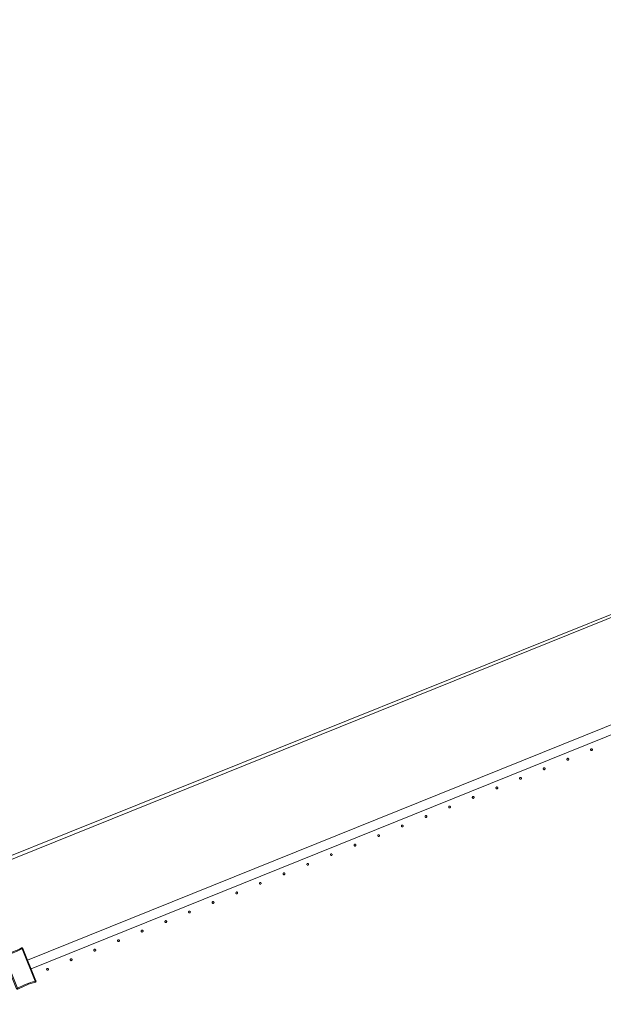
# Model space of a CAD drawing. Header units: millimetres. Extents: x -2624 to 101766, y -16 to 109490.
# Tile 105 of 151: x 63332 to 64591, y 88578 to 90702. Entities that reach past the tile are written whole.
import ezdxf

# ---------------------------------------------------------------- set-up
doc = ezdxf.new("R2010")
doc.units = ezdxf.units.MM
doc.header["$MEASUREMENT"] = 0
doc.layers.add('L1', color=7, linetype='Continuous')
doc.layers.add('VRD _ Clôture.VRD', color=7, linetype='Continuous')

# ---------------------------------------------------------------- blocks, each defined once
blk = doc.blocks.new('Élément de coupe_166')
at = {"layer": 'L1', "color": 7, "linetype": 'Continuous', "lineweight": 15}
blk.add_line((48551.4, 82966.7), (67799.4, 90702.2), dxfattribs=at)
blk = doc.blocks.new('Élément de coupe_170')
at = {"layer": 'VRD _ Clôture.VRD', "color": 7, "linetype": 'Continuous', "lineweight": 15}
for p, q in [((63349.3, 88673.2), (65841.2, 89679.7)), ((63356.8, 88654.6), (65848.7, 89661.2))]:
    blk.add_line(p, q, dxfattribs=at)
blk = doc.blocks.new('Élément de coupe_843')
at = {"layer": 'VRD _ Clôture.VRD', "color": 7, "linetype": 'Continuous', "lineweight": 15}
for p, q in [((63327, 88695.4), (63331.6, 88697.6)), ((63332.5, 88695.9), (63327.9, 88693.7)), ((63331.6, 88697.6), (63336.2, 88699.9)), ((63337, 88698.2), (63332.5, 88695.9)), ((63336.5, 88700.1), (63336.2, 88699.9)), ((63336.4, 88699.4), (63336.2, 88699.8)), ((63336.7, 88698.8), (63336.4, 88699.4)), ((63336.5, 88700.1), (63337, 88700.2)), ((63337, 88698.2), (63336.7, 88698.8)), ((63337, 88700.2), (63337.4, 88700.2)), ((63337.2, 88698.1), (63337.9, 88698.4)), ((63365.4, 88628.2), (63337.2, 88698.1)), ((63337.8, 88700.1), (63337.4, 88700.2)), ((63337.8, 88700.1), (63338.2, 88699.9)), ((63337.9, 88698.4), (63338.4, 88698.7)), ((63338.2, 88699.9), (63338.5, 88699.6)), ((63338.4, 88698.7), (63338.8, 88698.9)), ((63338.5, 88699.6), (63338.7, 88699.3)), ((63338.9, 88698.9), (63338.7, 88699.3)), ((63367.2, 88628.9), (63338.9, 88698.9)), ((63297.1, 88683.3), (63297.3, 88683.7)), ((63297.1, 88682.9), (63297.1, 88683.3)), ((63297.1, 88682.5), (63297.1, 88682.9)), ((63297.2, 88682.1), (63297.1, 88682.5)), ((63297.2, 88682.1), (63325.5, 88612)), ((63297.3, 88683.7), (63297.5, 88684)), ((63297.8, 88682.3), (63297.4, 88682.1)), ((63297.5, 88684), (63297.8, 88684.3)), ((63297.8, 88684.3), (63298.1, 88684.6)), ((63298.4, 88682.5), (63297.8, 88682.3)), ((63298.1, 88684.6), (63298.5, 88684.7)), ((63299.1, 88682.7), (63298.4, 88682.5)), ((63303.4, 88686.2), (63298.5, 88684.7)), ((63298.7, 88684.2), (63298.6, 88684.6)), ((63298.9, 88683.6), (63298.7, 88684.2)), ((63299.2, 88682.9), (63298.9, 88683.6)), ((63299.1, 88682.7), (63327.3, 88612.8)), ((63299.2, 88682.9), (63304, 88684.4)), ((63303.4, 88686.2), (63308.2, 88687.8)), ((63308.8, 88686), (63304, 88684.4)), ((63308.2, 88687.8), (63313, 88689.5)), ((63313.7, 88687.7), (63308.8, 88686)), ((63313, 88689.5), (63317.7, 88691.4)), ((63318.4, 88689.6), (63313.7, 88687.7)), ((63317.7, 88691.4), (63322.4, 88693.3)), ((63323.2, 88691.6), (63318.4, 88689.6)), ((63322.4, 88693.3), (63327, 88695.4)), ((63327.9, 88693.7), (63323.2, 88691.6)), ((63325.7, 88611.7), (63325.5, 88612)), ((63326, 88612.3), (63325.6, 88612.1)), ((63325.7, 88611.7), (63326, 88611.3)), ((63326.6, 88612.5), (63326, 88612.3)), ((63326, 88611.3), (63326.3, 88611.1)), ((63326.3, 88611.1), (63326.7, 88610.9)), ((63327.3, 88612.8), (63326.6, 88612.5)), ((63327.1, 88610.8), (63326.7, 88610.9)), ((63327.1, 88610.8), (63327.5, 88610.8)), ((63327.5, 88612.8), (63332, 88615.1)), ((63327.5, 88612.8), (63327.8, 88612.1)), ((63327.5, 88610.8), (63327.9, 88610.8)), ((63327.8, 88612.1), (63328.1, 88611.5)), ((63327.9, 88610.8), (63328.3, 88611)), ((63328.1, 88611.5), (63328.2, 88611.1)), ((63328.3, 88611), (63332.8, 88613.3)), ((63332, 88615.1), (63336.6, 88617.3)), ((63332.8, 88613.3), (63337.4, 88615.5)), ((63336.6, 88617.3), (63341.3, 88619.4)), ((63337.4, 88615.5), (63342, 88617.6)), ((63341.3, 88619.4), (63346, 88621.4)), ((63342, 88617.6), (63346.7, 88619.6)), ((63346, 88621.4), (63350.8, 88623.2)), ((63346.7, 88619.6), (63351.5, 88621.4)), ((63350.8, 88623.2), (63355.6, 88625)), ((63356.3, 88623.1), (63351.5, 88621.4)), ((63355.6, 88625), (63360.5, 88626.6)), ((63356.3, 88623.1), (63361.1, 88624.7)), ((63365.3, 88628), (63360.5, 88626.6)), ((63361.1, 88624.7), (63365.9, 88626.2)), ((63365.3, 88628), (63365.5, 88627.3)), ((63365.4, 88628.2), (63366.1, 88628.5)), ((63365.5, 88627.3), (63365.7, 88626.7)), ((63365.7, 88626.7), (63365.9, 88626.3)), ((63365.9, 88626.2), (63366.3, 88626.4)), ((63366.1, 88628.5), (63366.7, 88628.7)), ((63366.3, 88626.4), (63366.7, 88626.6)), ((63366.7, 88628.7), (63367.1, 88628.8)), ((63366.7, 88626.6), (63367, 88626.9)), ((63367, 88626.9), (63367.2, 88627.3)), ((63367.4, 88628.5), (63367.2, 88628.9)), ((63367.2, 88627.3), (63367.3, 88627.6)), ((63367.3, 88627.6), (63367.4, 88628.1)), ((63367.4, 88628.1), (63367.4, 88628.5))]:
    blk.add_line(p, q, dxfattribs=at)
blk = doc.blocks.new('Élément de coupe_898')
at = {"layer": 'VRD _ Clôture.VRD', "color": 7, "linetype": 'Continuous', "lineweight": 15}
for p, q in [((63390.3, 88654.4), (63390.2, 88654.1)), ((63390.2, 88654.1), (63390.2, 88653.7)), ((63390.2, 88653.7), (63390.3, 88653.4)), ((63390.4, 88654.8), (63390.3, 88654.4)), ((63390.3, 88653.4), (63390.4, 88653.1)), ((63390.6, 88655), (63390.4, 88654.8)), ((63390.4, 88653.1), (63390.5, 88652.8)), ((63391.2, 88655.5), (63390.9, 88655.3)), ((63391.5, 88655.7), (63391.2, 88655.5)), ((63391.8, 88655.8), (63391.5, 88655.7)), ((63392.1, 88655.8), (63391.8, 88655.8)), ((63392.5, 88655.8), (63392.1, 88655.8)), ((63392.8, 88655.7), (63392.5, 88655.8)), ((63393.2, 88655.6), (63392.8, 88655.7)), ((63393.4, 88655.4), (63393.2, 88655.6)), ((63393.9, 88654.9), (63393.7, 88655.2)), ((63394.1, 88654.6), (63393.9, 88654.9)), ((63394, 88652.9), (63394.1, 88653.2)), ((63394.2, 88654.2), (63394.1, 88654.6)), ((63394.1, 88653.2), (63394.2, 88653.5)), ((63394.2, 88653.9), (63394.2, 88654.2)), ((63394.2, 88653.5), (63394.2, 88653.9)), ((63390.5, 88652.8), (63390.7, 88652.5)), ((63391, 88652.2), (63391.3, 88652.1)), ((63391.3, 88652.1), (63391.6, 88651.9)), ((63391.6, 88651.9), (63391.9, 88651.8)), ((63391.9, 88651.8), (63392.3, 88651.8)), ((63392.3, 88651.8), (63392.6, 88651.9)), ((63392.6, 88651.9), (63393, 88652)), ((63393, 88652), (63393.3, 88652.1)), ((63393.3, 88652.1), (63393.6, 88652.3)), ((63393.8, 88652.6), (63394, 88652.9))]:
    blk.add_line(p, q, dxfattribs=at)
blk = doc.blocks.new('Élément de coupe_899')
at = {"layer": 'VRD _ Clôture.VRD', "color": 7, "linetype": 'Continuous', "lineweight": 15}
for p, q in [((63441.3, 88675), (63441.2, 88674.7)), ((63441.2, 88674.7), (63441.2, 88674.3)), ((63441.2, 88674.3), (63441.3, 88674)), ((63441.4, 88675.4), (63441.3, 88675)), ((63441.6, 88675.6), (63441.4, 88675.4)), ((63442.2, 88676.1), (63441.9, 88675.9)), ((63442.5, 88676.3), (63442.2, 88676.1)), ((63442.8, 88676.4), (63442.5, 88676.3)), ((63443.1, 88676.4), (63442.8, 88676.4)), ((63443.5, 88676.4), (63443.1, 88676.4)), ((63443.8, 88676.3), (63443.5, 88676.4)), ((63444.1, 88676.2), (63443.8, 88676.3)), ((63444.4, 88676), (63444.1, 88676.2)), ((63444.9, 88675.5), (63444.7, 88675.8)), ((63445.1, 88675.2), (63444.9, 88675.5)), ((63445.2, 88674.8), (63445.1, 88675.2)), ((63445.2, 88674.5), (63445.2, 88674.8)), ((63445.2, 88674.1), (63445.2, 88674.5)), ((63441.3, 88674), (63441.4, 88673.7)), ((63441.4, 88673.7), (63441.5, 88673.4)), ((63441.5, 88673.4), (63441.7, 88673.1)), ((63442, 88672.8), (63442.3, 88672.6)), ((63442.3, 88672.6), (63442.6, 88672.5)), ((63442.6, 88672.5), (63442.9, 88672.4)), ((63442.9, 88672.4), (63443.3, 88672.4)), ((63443.3, 88672.4), (63443.6, 88672.5)), ((63443.6, 88672.5), (63444, 88672.6)), ((63444, 88672.6), (63444.3, 88672.7)), ((63444.3, 88672.7), (63444.5, 88672.9)), ((63444.8, 88673.2), (63445, 88673.5)), ((63445, 88673.5), (63445.1, 88673.8)), ((63445.1, 88673.8), (63445.2, 88674.1))]:
    blk.add_line(p, q, dxfattribs=at)
blk = doc.blocks.new('Élément de coupe_900')
at = {"layer": 'VRD _ Clôture.VRD', "color": 7, "linetype": 'Continuous', "lineweight": 15}
for p, q in [((63492.3, 88695.6), (63492.2, 88695.3)), ((63492.4, 88696), (63492.3, 88695.6)), ((63492.6, 88696.2), (63492.4, 88696)), ((63493.1, 88696.7), (63492.9, 88696.5)), ((63493.5, 88696.9), (63493.1, 88696.7)), ((63493.8, 88697), (63493.5, 88696.9)), ((63494.1, 88697), (63493.8, 88697)), ((63494.5, 88697), (63494.1, 88697)), ((63494.8, 88696.9), (63494.5, 88697)), ((63495.1, 88696.8), (63494.8, 88696.9)), ((63495.4, 88696.6), (63495.1, 88696.8)), ((63495.9, 88696.1), (63495.7, 88696.4)), ((63496.1, 88695.8), (63495.9, 88696.1)), ((63496.2, 88695.4), (63496.1, 88695.8)), ((63492.2, 88695.3), (63492.2, 88694.9)), ((63492.2, 88694.9), (63492.3, 88694.6)), ((63492.3, 88694.6), (63492.4, 88694.3)), ((63492.4, 88694.3), (63492.5, 88694)), ((63492.5, 88694), (63492.7, 88693.7)), ((63493, 88693.4), (63493.3, 88693.2)), ((63493.3, 88693.2), (63493.6, 88693.1)), ((63493.6, 88693.1), (63493.9, 88693)), ((63493.9, 88693), (63494.3, 88693)), ((63494.3, 88693), (63494.6, 88693.1)), ((63494.6, 88693.1), (63495, 88693.2)), ((63495, 88693.2), (63495.3, 88693.3)), ((63495.3, 88693.3), (63495.5, 88693.5)), ((63495.8, 88693.8), (63496, 88694.1)), ((63496, 88694.1), (63496.1, 88694.4)), ((63496.1, 88694.4), (63496.2, 88694.7)), ((63496.2, 88695.1), (63496.2, 88695.4)), ((63496.2, 88694.7), (63496.2, 88695.1))]:
    blk.add_line(p, q, dxfattribs=at)
blk = doc.blocks.new('Élément de coupe_901')
at = {"layer": 'VRD _ Clôture.VRD', "color": 7, "linetype": 'Continuous', "lineweight": 15}
for p, q in [((63543.6, 88716.8), (63543.4, 88716.6)), ((63544.1, 88717.3), (63543.9, 88717.1)), ((63544.5, 88717.5), (63544.1, 88717.3)), ((63544.8, 88717.6), (63544.5, 88717.5)), ((63545.1, 88717.6), (63544.8, 88717.6)), ((63545.5, 88717.6), (63545.1, 88717.6)), ((63545.8, 88717.5), (63545.5, 88717.6)), ((63546.1, 88717.4), (63545.8, 88717.5)), ((63546.4, 88717.2), (63546.1, 88717.4)), ((63546.9, 88716.7), (63546.7, 88717)), ((63543.3, 88716.2), (63543.2, 88715.9)), ((63543.2, 88715.9), (63543.2, 88715.5)), ((63543.2, 88715.5), (63543.2, 88715.2)), ((63543.2, 88715.2), (63543.3, 88714.9)), ((63543.4, 88716.6), (63543.3, 88716.2)), ((63543.3, 88714.9), (63543.5, 88714.6)), ((63543.5, 88714.6), (63543.7, 88714.3)), ((63544, 88714), (63544.3, 88713.8)), ((63544.3, 88713.8), (63544.6, 88713.7)), ((63544.6, 88713.7), (63544.9, 88713.6)), ((63544.9, 88713.6), (63545.3, 88713.6)), ((63545.3, 88713.6), (63545.6, 88713.7)), ((63545.6, 88713.7), (63546, 88713.8)), ((63546, 88713.8), (63546.3, 88713.9)), ((63546.3, 88713.9), (63546.5, 88714.1)), ((63546.8, 88714.4), (63547, 88714.7)), ((63547.1, 88716.4), (63546.9, 88716.7)), ((63547, 88714.7), (63547.1, 88715)), ((63547.2, 88716), (63547.1, 88716.4)), ((63547.1, 88715), (63547.2, 88715.3)), ((63547.2, 88715.7), (63547.2, 88716)), ((63547.2, 88715.3), (63547.2, 88715.7))]:
    blk.add_line(p, q, dxfattribs=at)
blk = doc.blocks.new('Élément de coupe_902')
at = {"layer": 'VRD _ Clôture.VRD', "color": 7, "linetype": 'Continuous', "lineweight": 15}
for p, q in [((63595.5, 88738.1), (63595.1, 88737.9)), ((63595.8, 88738.2), (63595.5, 88738.1)), ((63596.1, 88738.2), (63595.8, 88738.2)), ((63596.5, 88738.2), (63596.1, 88738.2)), ((63596.8, 88738.1), (63596.5, 88738.2)), ((63597.1, 88738), (63596.8, 88738.1)), ((63594.3, 88736.8), (63594.2, 88736.5)), ((63594.2, 88736.5), (63594.2, 88736.1)), ((63594.2, 88736.1), (63594.2, 88735.8)), ((63594.2, 88735.8), (63594.3, 88735.5)), ((63594.4, 88737.2), (63594.3, 88736.8)), ((63594.3, 88735.5), (63594.5, 88735.2)), ((63594.6, 88737.4), (63594.4, 88737.2)), ((63594.5, 88735.2), (63594.7, 88734.9)), ((63595.1, 88737.9), (63594.9, 88737.7)), ((63595, 88734.6), (63595.3, 88734.4)), ((63595.3, 88734.4), (63595.6, 88734.3)), ((63595.6, 88734.3), (63595.9, 88734.2)), ((63595.9, 88734.2), (63596.3, 88734.2)), ((63596.3, 88734.2), (63596.6, 88734.3)), ((63596.6, 88734.3), (63596.9, 88734.4)), ((63596.9, 88734.4), (63597.3, 88734.5)), ((63597.4, 88737.8), (63597.1, 88738)), ((63597.3, 88734.5), (63597.5, 88734.7)), ((63597.9, 88737.3), (63597.7, 88737.6)), ((63597.8, 88735), (63598, 88735.3)), ((63598.1, 88737), (63597.9, 88737.3)), ((63598, 88735.3), (63598.1, 88735.6)), ((63598.2, 88736.6), (63598.1, 88737)), ((63598.1, 88735.6), (63598.2, 88735.9)), ((63598.2, 88736.3), (63598.2, 88736.6)), ((63598.2, 88735.9), (63598.2, 88736.3))]:
    blk.add_line(p, q, dxfattribs=at)
blk = doc.blocks.new('Élément de coupe_903')
at = {"layer": 'VRD _ Clôture.VRD', "color": 7, "linetype": 'Continuous', "lineweight": 15}
for p, q in [((63645.3, 88757.4), (63645.2, 88757.1)), ((63645.2, 88757.1), (63645.2, 88756.7)), ((63645.2, 88756.7), (63645.2, 88756.4)), ((63645.2, 88756.4), (63645.3, 88756.1)), ((63645.4, 88757.8), (63645.3, 88757.4)), ((63645.3, 88756.1), (63645.5, 88755.8)), ((63645.6, 88758), (63645.4, 88757.8)), ((63645.5, 88755.8), (63645.7, 88755.5)), ((63646.1, 88758.5), (63645.9, 88758.3)), ((63646, 88755.2), (63646.3, 88755)), ((63646.4, 88758.7), (63646.1, 88758.5)), ((63646.3, 88755), (63646.6, 88754.9)), ((63646.8, 88758.8), (63646.4, 88758.7)), ((63646.6, 88754.9), (63646.9, 88754.8)), ((63647.1, 88758.8), (63646.8, 88758.8)), ((63646.9, 88754.8), (63647.3, 88754.8)), ((63647.5, 88758.8), (63647.1, 88758.8)), ((63647.3, 88754.8), (63647.6, 88754.9)), ((63647.8, 88758.7), (63647.5, 88758.8)), ((63647.6, 88754.9), (63647.9, 88755)), ((63648.1, 88758.6), (63647.8, 88758.7)), ((63647.9, 88755), (63648.3, 88755.1)), ((63648.4, 88758.4), (63648.1, 88758.6)), ((63648.3, 88755.1), (63648.5, 88755.3)), ((63648.9, 88757.9), (63648.7, 88758.1)), ((63648.8, 88755.6), (63649, 88755.9)), ((63649.1, 88757.6), (63648.9, 88757.9)), ((63649, 88755.9), (63649.1, 88756.2)), ((63649.2, 88757.2), (63649.1, 88757.6)), ((63649.1, 88756.2), (63649.2, 88756.5)), ((63649.2, 88756.9), (63649.2, 88757.2)), ((63649.2, 88756.5), (63649.2, 88756.9))]:
    blk.add_line(p, q, dxfattribs=at)
blk = doc.blocks.new('Élément de coupe_904')
at = {"layer": 'VRD _ Clôture.VRD', "color": 7, "linetype": 'Continuous', "lineweight": 15}
for p, q in [((63696.3, 88778), (63696.2, 88777.7)), ((63696.2, 88777.7), (63696.2, 88777.3)), ((63696.2, 88777.3), (63696.2, 88777)), ((63696.2, 88777), (63696.3, 88776.7)), ((63696.4, 88778.3), (63696.3, 88778)), ((63696.3, 88776.7), (63696.5, 88776.4)), ((63696.6, 88778.6), (63696.4, 88778.3)), ((63696.5, 88776.4), (63696.7, 88776.1)), ((63697.1, 88779.1), (63696.9, 88778.9)), ((63697, 88775.8), (63697.3, 88775.6)), ((63697.4, 88779.3), (63697.1, 88779.1)), ((63697.3, 88775.6), (63697.6, 88775.5)), ((63697.8, 88779.4), (63697.4, 88779.3)), ((63697.6, 88775.5), (63697.9, 88775.4)), ((63698.1, 88779.4), (63697.8, 88779.4)), ((63697.9, 88775.4), (63698.3, 88775.4)), ((63698.5, 88779.4), (63698.1, 88779.4)), ((63698.3, 88775.4), (63698.6, 88775.5)), ((63698.8, 88779.3), (63698.5, 88779.4)), ((63698.6, 88775.5), (63698.9, 88775.6)), ((63699.1, 88779.2), (63698.8, 88779.3)), ((63698.9, 88775.6), (63699.3, 88775.7)), ((63699.4, 88779), (63699.1, 88779.2)), ((63699.3, 88775.7), (63699.5, 88775.9)), ((63699.9, 88778.5), (63699.7, 88778.7)), ((63699.8, 88776.2), (63700, 88776.5)), ((63700, 88778.2), (63699.9, 88778.5)), ((63700.2, 88777.8), (63700, 88778.2)), ((63700, 88776.5), (63700.1, 88776.8)), ((63700.1, 88776.8), (63700.2, 88777.1)), ((63700.2, 88777.5), (63700.2, 88777.8)), ((63700.2, 88777.1), (63700.2, 88777.5))]:
    blk.add_line(p, q, dxfattribs=at)
blk = doc.blocks.new('Élément de coupe_905')
at = {"layer": 'VRD _ Clôture.VRD', "color": 7, "linetype": 'Continuous', "lineweight": 15}
for p, q in [((63747.3, 88798.6), (63747.2, 88798.3)), ((63747.2, 88798.3), (63747.2, 88797.9)), ((63747.2, 88797.9), (63747.2, 88797.6)), ((63747.2, 88797.6), (63747.3, 88797.3)), ((63747.4, 88798.9), (63747.3, 88798.6)), ((63747.3, 88797.3), (63747.5, 88796.9)), ((63747.6, 88799.2), (63747.4, 88798.9)), ((63747.5, 88796.9), (63747.7, 88796.7)), ((63748.1, 88799.7), (63747.9, 88799.5)), ((63748, 88796.4), (63748.3, 88796.2)), ((63748.4, 88799.9), (63748.1, 88799.7)), ((63748.3, 88796.2), (63748.6, 88796.1)), ((63748.8, 88800), (63748.4, 88799.9)), ((63748.6, 88796.1), (63748.9, 88796)), ((63749.1, 88800), (63748.8, 88800)), ((63748.9, 88796), (63749.3, 88796)), ((63749.5, 88800), (63749.1, 88800)), ((63749.3, 88796), (63749.6, 88796.1)), ((63749.8, 88799.9), (63749.5, 88800)), ((63749.6, 88796.1), (63749.9, 88796.2)), ((63750.1, 88799.8), (63749.8, 88799.9)), ((63749.9, 88796.2), (63750.3, 88796.3)), ((63750.4, 88799.6), (63750.1, 88799.8)), ((63750.3, 88796.3), (63750.5, 88796.5)), ((63750.9, 88799.1), (63750.7, 88799.3)), ((63750.8, 88796.8), (63751, 88797.1)), ((63751, 88798.8), (63750.9, 88799.1)), ((63751.1, 88798.4), (63751, 88798.8)), ((63751, 88797.1), (63751.1, 88797.4)), ((63751.2, 88798.1), (63751.1, 88798.4)), ((63751.1, 88797.4), (63751.2, 88797.7)), ((63751.2, 88797.7), (63751.2, 88798.1))]:
    blk.add_line(p, q, dxfattribs=at)
blk = doc.blocks.new('Élément de coupe_906')
at = {"layer": 'VRD _ Clôture.VRD', "color": 7, "linetype": 'Continuous', "lineweight": 15}
for p, q in [((63798.3, 88819.2), (63798.2, 88818.9)), ((63798.2, 88818.9), (63798.2, 88818.5)), ((63798.2, 88818.5), (63798.2, 88818.2)), ((63798.2, 88818.2), (63798.3, 88817.9)), ((63798.4, 88819.5), (63798.3, 88819.2)), ((63798.3, 88817.9), (63798.5, 88817.5)), ((63798.6, 88819.8), (63798.4, 88819.5)), ((63798.5, 88817.5), (63798.7, 88817.3)), ((63799.1, 88820.3), (63798.8, 88820.1)), ((63799, 88817), (63799.2, 88816.8)), ((63799.4, 88820.5), (63799.1, 88820.3)), ((63799.2, 88816.8), (63799.6, 88816.7)), ((63799.8, 88820.6), (63799.4, 88820.5)), ((63799.6, 88816.7), (63799.9, 88816.6)), ((63800.1, 88820.6), (63799.8, 88820.6)), ((63799.9, 88816.6), (63800.3, 88816.6)), ((63800.5, 88820.6), (63800.1, 88820.6)), ((63800.3, 88816.6), (63800.6, 88816.7)), ((63800.8, 88820.5), (63800.5, 88820.6)), ((63800.6, 88816.7), (63800.9, 88816.8)), ((63801.1, 88820.4), (63800.8, 88820.5)), ((63800.9, 88816.8), (63801.2, 88816.9)), ((63801.4, 88820.2), (63801.1, 88820.4)), ((63801.2, 88816.9), (63801.5, 88817.1)), ((63801.9, 88819.7), (63801.7, 88819.9)), ((63801.8, 88817.4), (63802, 88817.7)), ((63802, 88819.4), (63801.9, 88819.7)), ((63802.1, 88819), (63802, 88819.4)), ((63802, 88817.7), (63802.1, 88818)), ((63802.2, 88818.7), (63802.1, 88819)), ((63802.1, 88818), (63802.2, 88818.3)), ((63802.2, 88818.3), (63802.2, 88818.7))]:
    blk.add_line(p, q, dxfattribs=at)
blk = doc.blocks.new('Élément de coupe_907')
at = {"layer": 'VRD _ Clôture.VRD', "color": 7, "linetype": 'Continuous', "lineweight": 15}
for p, q in [((63849.3, 88839.8), (63849.2, 88839.5)), ((63849.2, 88839.5), (63849.2, 88839.1)), ((63849.2, 88839.1), (63849.2, 88838.8)), ((63849.2, 88838.8), (63849.3, 88838.5)), ((63849.4, 88840.1), (63849.3, 88839.8)), ((63849.3, 88838.5), (63849.5, 88838.1)), ((63849.6, 88840.4), (63849.4, 88840.1)), ((63849.5, 88838.1), (63849.7, 88837.9)), ((63850.1, 88840.9), (63849.8, 88840.7)), ((63850, 88837.6), (63850.2, 88837.4)), ((63850.4, 88841.1), (63850.1, 88840.9)), ((63850.2, 88837.4), (63850.6, 88837.3)), ((63850.8, 88841.2), (63850.4, 88841.1)), ((63850.6, 88837.3), (63850.9, 88837.2)), ((63851.1, 88841.2), (63850.8, 88841.2)), ((63850.9, 88837.2), (63851.3, 88837.2)), ((63851.5, 88841.2), (63851.1, 88841.2)), ((63851.3, 88837.2), (63851.6, 88837.3)), ((63851.8, 88841.1), (63851.5, 88841.2)), ((63851.6, 88837.3), (63851.9, 88837.4)), ((63852.1, 88841), (63851.8, 88841.1)), ((63851.9, 88837.4), (63852.2, 88837.5)), ((63852.4, 88840.8), (63852.1, 88841)), ((63852.2, 88837.5), (63852.5, 88837.7)), ((63852.9, 88840.3), (63852.7, 88840.5)), ((63852.8, 88838), (63853, 88838.3)), ((63853, 88840), (63852.9, 88840.3)), ((63853.1, 88839.6), (63853, 88840)), ((63853, 88838.3), (63853.1, 88838.6)), ((63853.2, 88839.3), (63853.1, 88839.6)), ((63853.1, 88838.6), (63853.2, 88838.9)), ((63853.2, 88838.9), (63853.2, 88839.3))]:
    blk.add_line(p, q, dxfattribs=at)
blk = doc.blocks.new('Élément de coupe_908')
at = {"layer": 'VRD _ Clôture.VRD', "color": 7, "linetype": 'Continuous', "lineweight": 15}
for p, q in [((63900.3, 88860.4), (63900.2, 88860.1)), ((63900.2, 88860.1), (63900.2, 88859.7)), ((63900.2, 88859.7), (63900.2, 88859.4)), ((63900.2, 88859.4), (63900.3, 88859.1)), ((63900.4, 88860.7), (63900.3, 88860.4)), ((63900.3, 88859.1), (63900.5, 88858.7)), ((63900.6, 88861), (63900.4, 88860.7)), ((63900.5, 88858.7), (63900.7, 88858.5)), ((63901.1, 88861.5), (63900.8, 88861.3)), ((63901, 88858.2), (63901.2, 88858)), ((63901.4, 88861.7), (63901.1, 88861.5)), ((63901.2, 88858), (63901.6, 88857.9)), ((63901.8, 88861.8), (63901.4, 88861.7)), ((63901.6, 88857.9), (63901.9, 88857.8)), ((63902.1, 88861.8), (63901.8, 88861.8)), ((63901.9, 88857.8), (63902.3, 88857.8)), ((63902.5, 88861.8), (63902.1, 88861.8)), ((63902.3, 88857.8), (63902.6, 88857.9)), ((63902.8, 88861.7), (63902.5, 88861.8)), ((63902.6, 88857.9), (63902.9, 88858)), ((63903.1, 88861.6), (63902.8, 88861.7)), ((63902.9, 88858), (63903.2, 88858.1)), ((63903.4, 88861.4), (63903.1, 88861.6)), ((63903.2, 88858.1), (63903.5, 88858.3)), ((63903.9, 88860.9), (63903.7, 88861.1)), ((63903.8, 88858.6), (63903.9, 88858.9)), ((63904, 88860.6), (63903.9, 88860.9)), ((63903.9, 88858.9), (63904.1, 88859.2)), ((63904.1, 88860.2), (63904, 88860.6)), ((63904.2, 88859.9), (63904.1, 88860.2)), ((63904.1, 88859.2), (63904.2, 88859.5)), ((63904.2, 88859.5), (63904.2, 88859.9))]:
    blk.add_line(p, q, dxfattribs=at)
blk = doc.blocks.new('Élément de coupe_909')
at = {"layer": 'VRD _ Clôture.VRD', "color": 7, "linetype": 'Continuous', "lineweight": 15}
for p, q in [((63951.3, 88881), (63951.2, 88880.7)), ((63951.2, 88880.7), (63951.2, 88880.3)), ((63951.2, 88880.3), (63951.2, 88880)), ((63951.2, 88880), (63951.3, 88879.7)), ((63951.4, 88881.3), (63951.3, 88881)), ((63951.3, 88879.7), (63951.5, 88879.3)), ((63951.6, 88881.6), (63951.4, 88881.3)), ((63951.5, 88879.3), (63951.7, 88879.1)), ((63952.1, 88882.1), (63951.8, 88881.9)), ((63951.9, 88878.8), (63952.2, 88878.6)), ((63952.4, 88882.3), (63952.1, 88882.1)), ((63952.2, 88878.6), (63952.6, 88878.5)), ((63952.8, 88882.4), (63952.4, 88882.3)), ((63952.6, 88878.5), (63952.9, 88878.4)), ((63953.1, 88882.4), (63952.8, 88882.4)), ((63952.9, 88878.4), (63953.2, 88878.4)), ((63953.5, 88882.4), (63953.1, 88882.4)), ((63953.2, 88878.4), (63953.6, 88878.4)), ((63953.8, 88882.3), (63953.5, 88882.4)), ((63953.6, 88878.4), (63953.9, 88878.6)), ((63954.1, 88882.2), (63953.8, 88882.3)), ((63953.9, 88878.6), (63954.2, 88878.7)), ((63954.4, 88882), (63954.1, 88882.2)), ((63954.2, 88878.7), (63954.5, 88878.9)), ((63954.9, 88881.5), (63954.7, 88881.7)), ((63954.8, 88879.2), (63954.9, 88879.5)), ((63955, 88881.2), (63954.9, 88881.5)), ((63954.9, 88879.5), (63955.1, 88879.8)), ((63955.1, 88880.8), (63955, 88881.2)), ((63955.2, 88880.5), (63955.1, 88880.8)), ((63955.1, 88879.8), (63955.2, 88880.1)), ((63955.2, 88880.1), (63955.2, 88880.5))]:
    blk.add_line(p, q, dxfattribs=at)
blk = doc.blocks.new('Élément de coupe_910')
at = {"layer": 'VRD _ Clôture.VRD', "color": 7, "linetype": 'Continuous', "lineweight": 15}
for p, q in [((64002.3, 88901.6), (64002.2, 88901.3)), ((64002.2, 88901.3), (64002.2, 88900.9)), ((64002.2, 88900.9), (64002.2, 88900.6)), ((64002.2, 88900.6), (64002.3, 88900.3)), ((64002.4, 88901.9), (64002.3, 88901.6)), ((64002.3, 88900.3), (64002.5, 88899.9)), ((64002.6, 88902.2), (64002.4, 88901.9)), ((64002.5, 88899.9), (64002.7, 88899.7)), ((64003.1, 88902.7), (64002.8, 88902.5)), ((64002.9, 88899.4), (64003.2, 88899.2)), ((64003.4, 88902.9), (64003.1, 88902.7)), ((64003.2, 88899.2), (64003.6, 88899.1)), ((64003.8, 88903), (64003.4, 88902.9)), ((64003.6, 88899.1), (64003.9, 88899)), ((64004.1, 88903), (64003.8, 88903)), ((64003.9, 88899), (64004.2, 88899)), ((64004.5, 88903), (64004.1, 88903)), ((64004.2, 88899), (64004.6, 88899)), ((64004.8, 88902.9), (64004.5, 88903)), ((64004.6, 88899), (64004.9, 88899.2)), ((64005.1, 88902.8), (64004.8, 88902.9)), ((64004.9, 88899.2), (64005.2, 88899.3)), ((64005.4, 88902.6), (64005.1, 88902.8)), ((64005.2, 88899.3), (64005.5, 88899.5)), ((64005.9, 88902.1), (64005.7, 88902.3)), ((64005.8, 88899.8), (64005.9, 88900.1)), ((64006, 88901.8), (64005.9, 88902.1)), ((64005.9, 88900.1), (64006.1, 88900.4)), ((64006.1, 88901.4), (64006, 88901.8)), ((64006.2, 88901.1), (64006.1, 88901.4)), ((64006.1, 88900.4), (64006.2, 88900.7)), ((64006.2, 88900.7), (64006.2, 88901.1))]:
    blk.add_line(p, q, dxfattribs=at)
blk = doc.blocks.new('Élément de coupe_911')
at = {"layer": 'VRD _ Clôture.VRD', "color": 7, "linetype": 'Continuous', "lineweight": 15}
for p, q in [((64053.3, 88922.2), (64053.2, 88921.9)), ((64053.2, 88921.9), (64053.2, 88921.5)), ((64053.2, 88921.5), (64053.2, 88921.2)), ((64053.2, 88921.2), (64053.3, 88920.9)), ((64053.4, 88922.5), (64053.3, 88922.2)), ((64053.3, 88920.9), (64053.5, 88920.5)), ((64053.6, 88922.8), (64053.4, 88922.5)), ((64053.5, 88920.5), (64053.7, 88920.3)), ((64054.1, 88923.3), (64053.8, 88923.1)), ((64053.9, 88920), (64054.2, 88919.8)), ((64054.4, 88923.5), (64054.1, 88923.3)), ((64054.2, 88919.8), (64054.6, 88919.7)), ((64054.8, 88923.6), (64054.4, 88923.5)), ((64054.6, 88919.7), (64054.9, 88919.6)), ((64055.1, 88923.6), (64054.8, 88923.6)), ((64054.9, 88919.6), (64055.2, 88919.6)), ((64055.5, 88923.6), (64055.1, 88923.6)), ((64055.2, 88919.6), (64055.6, 88919.6)), ((64055.8, 88923.5), (64055.5, 88923.6)), ((64055.6, 88919.6), (64055.9, 88919.7)), ((64056.1, 88923.4), (64055.8, 88923.5)), ((64055.9, 88919.7), (64056.2, 88919.9)), ((64056.4, 88923.2), (64056.1, 88923.4)), ((64056.2, 88919.9), (64056.5, 88920.1)), ((64056.9, 88922.7), (64056.7, 88922.9)), ((64056.7, 88920.4), (64056.9, 88920.7)), ((64057, 88922.4), (64056.9, 88922.7)), ((64056.9, 88920.7), (64057.1, 88921)), ((64057.1, 88922), (64057, 88922.4)), ((64057.2, 88921.7), (64057.1, 88922)), ((64057.1, 88921), (64057.2, 88921.3)), ((64057.2, 88921.3), (64057.2, 88921.7))]:
    blk.add_line(p, q, dxfattribs=at)
blk = doc.blocks.new('Élément de coupe_912')
at = {"layer": 'VRD _ Clôture.VRD', "color": 7, "linetype": 'Continuous', "lineweight": 15}
for p, q in [((64104.3, 88942.8), (64104.2, 88942.5)), ((64104.2, 88942.5), (64104.2, 88942.1)), ((64104.2, 88942.1), (64104.2, 88941.8)), ((64104.2, 88941.8), (64104.3, 88941.5)), ((64104.4, 88943.1), (64104.3, 88942.8)), ((64104.3, 88941.5), (64104.5, 88941.1)), ((64104.6, 88943.4), (64104.4, 88943.1)), ((64104.5, 88941.1), (64104.7, 88940.9)), ((64105.1, 88943.9), (64104.8, 88943.7)), ((64104.9, 88940.6), (64105.2, 88940.4)), ((64105.4, 88944.1), (64105.1, 88943.9)), ((64105.2, 88940.4), (64105.6, 88940.3)), ((64105.8, 88944.2), (64105.4, 88944.1)), ((64105.6, 88940.3), (64105.9, 88940.2)), ((64106.1, 88944.2), (64105.8, 88944.2)), ((64105.9, 88940.2), (64106.2, 88940.2)), ((64106.4, 88944.2), (64106.1, 88944.2)), ((64106.2, 88940.2), (64106.6, 88940.2)), ((64106.8, 88944.1), (64106.4, 88944.2)), ((64106.6, 88940.2), (64106.9, 88940.3)), ((64107.1, 88944), (64106.8, 88944.1)), ((64106.9, 88940.3), (64107.2, 88940.5)), ((64107.4, 88943.8), (64107.1, 88944)), ((64107.2, 88940.5), (64107.5, 88940.7)), ((64107.9, 88943.3), (64107.7, 88943.5)), ((64107.7, 88941), (64107.9, 88941.3)), ((64108, 88943), (64107.9, 88943.3)), ((64107.9, 88941.3), (64108.1, 88941.6)), ((64108.1, 88942.6), (64108, 88943)), ((64108.2, 88942.3), (64108.1, 88942.6)), ((64108.1, 88941.9), (64108.2, 88942.3)), ((64108.1, 88941.6), (64108.1, 88941.9))]:
    blk.add_line(p, q, dxfattribs=at)
blk = doc.blocks.new('Élément de coupe_913')
at = {"layer": 'VRD _ Clôture.VRD', "color": 7, "linetype": 'Continuous', "lineweight": 15}
for p, q in [((64155.3, 88963.4), (64155.2, 88963.1)), ((64155.2, 88963.1), (64155.2, 88962.7)), ((64155.2, 88962.7), (64155.2, 88962.4)), ((64155.2, 88962.4), (64155.3, 88962.1)), ((64155.4, 88963.7), (64155.3, 88963.4)), ((64155.3, 88962.1), (64155.5, 88961.7)), ((64155.6, 88964), (64155.4, 88963.7)), ((64155.5, 88961.7), (64155.7, 88961.5)), ((64156.1, 88964.5), (64155.8, 88964.3)), ((64155.9, 88961.2), (64156.2, 88961)), ((64156.4, 88964.7), (64156.1, 88964.5)), ((64156.2, 88961), (64156.5, 88960.9)), ((64156.8, 88964.8), (64156.4, 88964.7)), ((64156.5, 88960.9), (64156.9, 88960.8)), ((64157.1, 88964.8), (64156.8, 88964.8)), ((64156.9, 88960.8), (64157.2, 88960.8)), ((64157.4, 88964.8), (64157.1, 88964.8)), ((64157.2, 88960.8), (64157.6, 88960.8)), ((64157.8, 88964.7), (64157.4, 88964.8)), ((64157.6, 88960.8), (64157.9, 88960.9)), ((64158.1, 88964.6), (64157.8, 88964.7)), ((64157.9, 88960.9), (64158.2, 88961.1)), ((64158.4, 88964.4), (64158.1, 88964.6)), ((64158.2, 88961.1), (64158.5, 88961.3)), ((64158.9, 88963.9), (64158.7, 88964.1)), ((64158.7, 88961.6), (64158.9, 88961.9)), ((64159, 88963.6), (64158.9, 88963.9)), ((64158.9, 88961.9), (64159.1, 88962.2)), ((64159.1, 88963.2), (64159, 88963.6)), ((64159.2, 88962.9), (64159.1, 88963.2)), ((64159.1, 88962.5), (64159.2, 88962.9)), ((64159.1, 88962.2), (64159.1, 88962.5))]:
    blk.add_line(p, q, dxfattribs=at)
blk = doc.blocks.new('Élément de coupe_914')
at = {"layer": 'VRD _ Clôture.VRD', "color": 7, "linetype": 'Continuous', "lineweight": 15}
for p, q in [((64206.3, 88984), (64206.2, 88983.7)), ((64206.2, 88983.7), (64206.2, 88983.3)), ((64206.2, 88983.3), (64206.2, 88983)), ((64206.2, 88983), (64206.3, 88982.7)), ((64206.4, 88984.3), (64206.3, 88984)), ((64206.3, 88982.7), (64206.5, 88982.3)), ((64206.6, 88984.6), (64206.4, 88984.3)), ((64206.5, 88982.3), (64206.7, 88982.1)), ((64207.1, 88985.1), (64206.8, 88984.9)), ((64206.9, 88981.8), (64207.2, 88981.6)), ((64207.4, 88985.3), (64207.1, 88985.1)), ((64207.2, 88981.6), (64207.5, 88981.5)), ((64207.7, 88985.4), (64207.4, 88985.3)), ((64207.5, 88981.5), (64207.9, 88981.4)), ((64208.1, 88985.4), (64207.7, 88985.4)), ((64207.9, 88981.4), (64208.2, 88981.4)), ((64208.4, 88985.4), (64208.1, 88985.4)), ((64208.2, 88981.4), (64208.6, 88981.4)), ((64208.8, 88985.3), (64208.4, 88985.4)), ((64208.6, 88981.4), (64208.9, 88981.5)), ((64209.1, 88985.2), (64208.8, 88985.3)), ((64208.9, 88981.5), (64209.2, 88981.7)), ((64209.4, 88985), (64209.1, 88985.2)), ((64209.2, 88981.7), (64209.5, 88981.9)), ((64209.9, 88984.5), (64209.6, 88984.7)), ((64209.7, 88982.2), (64209.9, 88982.5)), ((64210, 88984.1), (64209.9, 88984.5)), ((64209.9, 88982.5), (64210.1, 88982.8)), ((64210.1, 88983.8), (64210, 88984.1)), ((64210.2, 88983.5), (64210.1, 88983.8)), ((64210.1, 88983.1), (64210.2, 88983.5)), ((64210.1, 88982.8), (64210.1, 88983.1))]:
    blk.add_line(p, q, dxfattribs=at)
blk = doc.blocks.new('Élément de coupe_915')
at = {"layer": 'VRD _ Clôture.VRD', "color": 7, "linetype": 'Continuous', "lineweight": 15}
for p, q in [((64257.3, 89004.6), (64257.2, 89004.3)), ((64257.2, 89004.3), (64257.2, 89003.9)), ((64257.2, 89003.9), (64257.2, 89003.6)), ((64257.2, 89003.6), (64257.3, 89003.3)), ((64257.4, 89004.9), (64257.3, 89004.6)), ((64257.3, 89003.3), (64257.5, 89002.9)), ((64257.6, 89005.2), (64257.4, 89004.9)), ((64257.5, 89002.9), (64257.7, 89002.7)), ((64258.1, 89005.7), (64257.8, 89005.5)), ((64257.9, 89002.4), (64258.2, 89002.2)), ((64258.4, 89005.9), (64258.1, 89005.7)), ((64258.2, 89002.2), (64258.5, 89002.1)), ((64258.7, 89006), (64258.4, 89005.9)), ((64258.5, 89002.1), (64258.9, 89002)), ((64259.1, 89006), (64258.7, 89006)), ((64258.9, 89002), (64259.2, 89002)), ((64259.4, 89006), (64259.1, 89006)), ((64259.2, 89002), (64259.6, 89002)), ((64259.8, 89005.9), (64259.4, 89006)), ((64259.6, 89002), (64259.9, 89002.1)), ((64260.1, 89005.8), (64259.8, 89005.9)), ((64259.9, 89002.1), (64260.2, 89002.3)), ((64260.4, 89005.6), (64260.1, 89005.8)), ((64260.2, 89002.3), (64260.5, 89002.5)), ((64260.9, 89005.1), (64260.6, 89005.3)), ((64260.7, 89002.8), (64260.9, 89003.1)), ((64261, 89004.7), (64260.9, 89005.1)), ((64260.9, 89003.1), (64261.1, 89003.4)), ((64261.1, 89004.4), (64261, 89004.7)), ((64261.2, 89004.1), (64261.1, 89004.4)), ((64261.1, 89003.7), (64261.2, 89004.1)), ((64261.1, 89003.4), (64261.1, 89003.7))]:
    blk.add_line(p, q, dxfattribs=at)
blk = doc.blocks.new('Élément de coupe_916')
at = {"layer": 'VRD _ Clôture.VRD', "color": 7, "linetype": 'Continuous', "lineweight": 15}
for p, q in [((64308.3, 89025.2), (64308.2, 89024.9)), ((64308.2, 89024.9), (64308.2, 89024.5)), ((64308.2, 89024.5), (64308.2, 89024.2)), ((64308.2, 89024.2), (64308.3, 89023.8)), ((64308.4, 89025.5), (64308.3, 89025.2)), ((64308.3, 89023.8), (64308.5, 89023.5)), ((64308.6, 89025.8), (64308.4, 89025.5)), ((64308.5, 89023.5), (64308.7, 89023.3)), ((64309.1, 89026.3), (64308.8, 89026.1)), ((64308.9, 89023), (64309.2, 89022.8)), ((64309.4, 89026.5), (64309.1, 89026.3)), ((64309.2, 89022.8), (64309.5, 89022.7)), ((64309.7, 89026.6), (64309.4, 89026.5)), ((64309.5, 89022.7), (64309.9, 89022.6)), ((64310.1, 89026.6), (64309.7, 89026.6)), ((64309.9, 89022.6), (64310.2, 89022.6)), ((64310.4, 89026.6), (64310.1, 89026.6)), ((64310.2, 89022.6), (64310.6, 89022.6)), ((64310.8, 89026.5), (64310.4, 89026.6)), ((64310.6, 89022.6), (64310.9, 89022.7)), ((64311.1, 89026.4), (64310.8, 89026.5)), ((64310.9, 89022.7), (64311.2, 89022.9)), ((64311.4, 89026.2), (64311.1, 89026.4)), ((64311.2, 89022.9), (64311.5, 89023.1)), ((64311.9, 89025.7), (64311.6, 89025.9)), ((64311.7, 89023.4), (64311.9, 89023.7)), ((64312, 89025.3), (64311.9, 89025.7)), ((64311.9, 89023.7), (64312.1, 89024)), ((64312.1, 89025), (64312, 89025.3)), ((64312.2, 89024.7), (64312.1, 89025)), ((64312.1, 89024.3), (64312.2, 89024.7)), ((64312.1, 89024), (64312.1, 89024.3))]:
    blk.add_line(p, q, dxfattribs=at)
blk = doc.blocks.new('Élément de coupe_917')
at = {"layer": 'VRD _ Clôture.VRD', "color": 7, "linetype": 'Continuous', "lineweight": 15}
for p, q in [((64359.3, 89045.8), (64359.2, 89045.5)), ((64359.2, 89045.5), (64359.2, 89045.1)), ((64359.2, 89045.1), (64359.2, 89044.8)), ((64359.2, 89044.8), (64359.3, 89044.4)), ((64359.4, 89046.1), (64359.3, 89045.8)), ((64359.3, 89044.4), (64359.5, 89044.1)), ((64359.6, 89046.4), (64359.4, 89046.1)), ((64359.5, 89044.1), (64359.7, 89043.9)), ((64360.1, 89046.9), (64359.8, 89046.7)), ((64359.9, 89043.6), (64360.2, 89043.4)), ((64360.4, 89047.1), (64360.1, 89046.9)), ((64360.2, 89043.4), (64360.5, 89043.3)), ((64360.7, 89047.2), (64360.4, 89047.1)), ((64360.5, 89043.3), (64360.9, 89043.2)), ((64361.1, 89047.2), (64360.7, 89047.2)), ((64360.9, 89043.2), (64361.2, 89043.2)), ((64361.4, 89047.2), (64361.1, 89047.2)), ((64361.2, 89043.2), (64361.6, 89043.2)), ((64361.8, 89047.1), (64361.4, 89047.2)), ((64361.6, 89043.2), (64361.9, 89043.3)), ((64362.1, 89047), (64361.8, 89047.1)), ((64361.9, 89043.3), (64362.2, 89043.5)), ((64362.4, 89046.8), (64362.1, 89047)), ((64362.2, 89043.5), (64362.5, 89043.7)), ((64362.8, 89046.3), (64362.6, 89046.5)), ((64362.7, 89044), (64362.9, 89044.3)), ((64363, 89045.9), (64362.8, 89046.3)), ((64362.9, 89044.3), (64363.1, 89044.6)), ((64363.1, 89045.6), (64363, 89045.9)), ((64363.2, 89045.3), (64363.1, 89045.6)), ((64363.1, 89044.9), (64363.2, 89045.3)), ((64363.1, 89044.6), (64363.1, 89044.9))]:
    blk.add_line(p, q, dxfattribs=at)
blk = doc.blocks.new('Élément de coupe_918')
at = {"layer": 'VRD _ Clôture.VRD', "color": 7, "linetype": 'Continuous', "lineweight": 15}
for p, q in [((64410.4, 89066.7), (64410.2, 89066.4)), ((64410.2, 89066.4), (64410.2, 89066.1)), ((64410.2, 89066.1), (64410.2, 89065.7)), ((64410.2, 89065.7), (64410.2, 89065.4)), ((64410.2, 89065.4), (64410.3, 89065)), ((64410.3, 89065), (64410.5, 89064.7)), ((64410.6, 89067), (64410.4, 89066.7)), ((64410.5, 89064.7), (64410.7, 89064.5)), ((64411.1, 89067.5), (64410.8, 89067.3)), ((64410.9, 89064.2), (64411.2, 89064)), ((64411.4, 89067.7), (64411.1, 89067.5)), ((64411.2, 89064), (64411.5, 89063.9)), ((64411.7, 89067.8), (64411.4, 89067.7)), ((64411.5, 89063.9), (64411.9, 89063.8)), ((64412.1, 89067.8), (64411.7, 89067.8)), ((64411.9, 89063.8), (64412.2, 89063.8)), ((64412.4, 89067.8), (64412.1, 89067.8)), ((64412.2, 89063.8), (64412.6, 89063.8)), ((64412.8, 89067.7), (64412.4, 89067.8)), ((64412.6, 89063.8), (64412.9, 89063.9)), ((64413.1, 89067.6), (64412.8, 89067.7)), ((64412.9, 89063.9), (64413.2, 89064.1)), ((64413.4, 89067.4), (64413.1, 89067.6)), ((64413.2, 89064.1), (64413.5, 89064.3)), ((64413.8, 89066.9), (64413.6, 89067.1)), ((64413.7, 89064.6), (64413.9, 89064.9)), ((64414, 89066.5), (64413.8, 89066.9)), ((64413.9, 89064.9), (64414.1, 89065.2)), ((64414.1, 89066.2), (64414, 89066.5)), ((64414.1, 89065.9), (64414.1, 89066.2)), ((64414.1, 89065.5), (64414.1, 89065.9)), ((64414.1, 89065.2), (64414.1, 89065.5))]:
    blk.add_line(p, q, dxfattribs=at)
blk = doc.blocks.new('Élément de coupe_919')
at = {"layer": 'VRD _ Clôture.VRD', "color": 7, "linetype": 'Continuous', "lineweight": 15}
for p, q in [((64461.2, 89086.7), (64461.1, 89086.3)), ((64461.1, 89086.3), (64461.2, 89086)), ((64461.4, 89087.3), (64461.2, 89087)), ((64461.2, 89087), (64461.2, 89086.7)), ((64461.2, 89086), (64461.3, 89085.6)), ((64461.3, 89085.6), (64461.5, 89085.3)), ((64461.6, 89087.6), (64461.4, 89087.3)), ((64461.5, 89085.3), (64461.7, 89085.1)), ((64462.1, 89088.1), (64461.8, 89087.9)), ((64461.9, 89084.8), (64462.2, 89084.6)), ((64462.4, 89088.3), (64462.1, 89088.1)), ((64462.2, 89084.6), (64462.5, 89084.5)), ((64462.7, 89088.4), (64462.4, 89088.3)), ((64462.5, 89084.5), (64462.9, 89084.4)), ((64463.1, 89088.4), (64462.7, 89088.4)), ((64462.9, 89084.4), (64463.2, 89084.4)), ((64463.4, 89088.4), (64463.1, 89088.4)), ((64463.2, 89084.4), (64463.6, 89084.4)), ((64463.8, 89088.3), (64463.4, 89088.4)), ((64463.6, 89084.4), (64463.9, 89084.5)), ((64464.1, 89088.2), (64463.8, 89088.3)), ((64463.9, 89084.5), (64464.2, 89084.7)), ((64464.4, 89088), (64464.1, 89088.2)), ((64464.2, 89084.7), (64464.5, 89084.9)), ((64464.8, 89087.5), (64464.6, 89087.7)), ((64464.7, 89085.2), (64464.9, 89085.5)), ((64465, 89087.1), (64464.8, 89087.5)), ((64464.9, 89085.5), (64465, 89085.8)), ((64465.1, 89086.8), (64465, 89087.1)), ((64465, 89085.8), (64465.1, 89086.1)), ((64465.1, 89086.5), (64465.1, 89086.8)), ((64465.1, 89086.1), (64465.1, 89086.5))]:
    blk.add_line(p, q, dxfattribs=at)
blk = doc.blocks.new('Élément de coupe_920')
at = {"layer": 'VRD _ Clôture.VRD', "color": 7, "linetype": 'Continuous', "lineweight": 15}
for p, q in [((64512.2, 89107.3), (64512.1, 89106.9)), ((64512.1, 89106.9), (64512.2, 89106.6)), ((64512.4, 89107.9), (64512.2, 89107.6)), ((64512.2, 89107.6), (64512.2, 89107.3)), ((64512.2, 89106.6), (64512.3, 89106.2)), ((64512.3, 89106.2), (64512.4, 89105.9)), ((64512.6, 89108.2), (64512.4, 89107.9)), ((64512.4, 89105.9), (64512.7, 89105.7)), ((64513.1, 89108.7), (64512.8, 89108.5)), ((64512.9, 89105.4), (64513.2, 89105.2)), ((64513.4, 89108.8), (64513.1, 89108.7)), ((64513.2, 89105.2), (64513.5, 89105.1)), ((64513.7, 89109), (64513.4, 89108.8)), ((64513.5, 89105.1), (64513.9, 89105)), ((64514.1, 89109), (64513.7, 89109)), ((64513.9, 89105), (64514.2, 89105)), ((64514.4, 89109), (64514.1, 89109)), ((64514.2, 89105), (64514.6, 89105)), ((64514.8, 89108.9), (64514.4, 89109)), ((64514.6, 89105), (64514.9, 89105.1)), ((64515.1, 89108.8), (64514.8, 89108.9)), ((64514.9, 89105.1), (64515.2, 89105.3)), ((64515.4, 89108.6), (64515.1, 89108.8)), ((64515.2, 89105.3), (64515.5, 89105.5)), ((64515.8, 89108.1), (64515.6, 89108.3)), ((64515.7, 89105.8), (64515.9, 89106.1)), ((64516, 89107.7), (64515.8, 89108.1)), ((64515.9, 89106.1), (64516, 89106.4)), ((64516.1, 89107.4), (64516, 89107.7)), ((64516, 89106.4), (64516.1, 89106.7)), ((64516.1, 89107.1), (64516.1, 89107.4)), ((64516.1, 89106.7), (64516.1, 89107.1))]:
    blk.add_line(p, q, dxfattribs=at)
blk = doc.blocks.new('Élément de coupe_921')
at = {"layer": 'VRD _ Clôture.VRD', "color": 7, "linetype": 'Continuous', "lineweight": 15}
for p, q in [((64563.2, 89127.9), (64563.1, 89127.5)), ((64563.1, 89127.5), (64563.2, 89127.2)), ((64563.4, 89128.5), (64563.2, 89128.2)), ((64563.2, 89128.2), (64563.2, 89127.9)), ((64563.2, 89127.2), (64563.3, 89126.8)), ((64563.3, 89126.8), (64563.4, 89126.5)), ((64563.6, 89128.8), (64563.4, 89128.5)), ((64563.4, 89126.5), (64563.7, 89126.3)), ((64564.1, 89129.3), (64563.8, 89129.1)), ((64563.9, 89126), (64564.2, 89125.8)), ((64564.4, 89129.4), (64564.1, 89129.3)), ((64564.2, 89125.8), (64564.5, 89125.7)), ((64564.7, 89129.6), (64564.4, 89129.4)), ((64564.5, 89125.7), (64564.9, 89125.6)), ((64565.1, 89129.6), (64564.7, 89129.6)), ((64564.9, 89125.6), (64565.2, 89125.6)), ((64565.4, 89129.6), (64565.1, 89129.6)), ((64565.2, 89125.6), (64565.6, 89125.6)), ((64565.8, 89129.5), (64565.4, 89129.6)), ((64565.6, 89125.6), (64565.9, 89125.7)), ((64566.1, 89129.4), (64565.8, 89129.5)), ((64565.9, 89125.7), (64566.2, 89125.9)), ((64566.4, 89129.2), (64566.1, 89129.4)), ((64566.2, 89125.9), (64566.5, 89126.1)), ((64566.8, 89128.7), (64566.6, 89128.9)), ((64566.7, 89126.4), (64566.9, 89126.7)), ((64567, 89128.3), (64566.8, 89128.7)), ((64566.9, 89126.7), (64567, 89127)), ((64567.1, 89128), (64567, 89128.3)), ((64567, 89127), (64567.1, 89127.3)), ((64567.1, 89127.7), (64567.1, 89128)), ((64567.1, 89127.3), (64567.1, 89127.7))]:
    blk.add_line(p, q, dxfattribs=at)
blk = doc.blocks.new('Élément de coupe_1488')
at = {"layer": 'L1', "color": 7, "linetype": 'Continuous', "lineweight": 15}
blk.add_line((67459.2, 90564.8), (50064.3, 83538.5), dxfattribs=at)

msp = doc.modelspace()

# ---------------------------------------------------------------- block references
at = {"layer": 'L1', "lineweight": 0}
for name in ['Élément de coupe_166', 'Élément de coupe_1488']:
    msp.add_blockref(name, (0, 0), dxfattribs=at)
at = {"layer": 'VRD _ Clôture.VRD', "lineweight": 0}
for name in ['Élément de coupe_170', 'Élément de coupe_921', 'Élément de coupe_920', 'Élément de coupe_919', 'Élément de coupe_918', 'Élément de coupe_917', 'Élément de coupe_916', 'Élément de coupe_915', 'Élément de coupe_914', 'Élément de coupe_913', 'Élément de coupe_912', 'Élément de coupe_911', 'Élément de coupe_910', 'Élément de coupe_909', 'Élément de coupe_908', 'Élément de coupe_907', 'Élément de coupe_906', 'Élément de coupe_905', 'Élément de coupe_904', 'Élément de coupe_902', 'Élément de coupe_903', 'Élément de coupe_901', 'Élément de coupe_843', 'Élément de coupe_900', 'Élément de coupe_899', 'Élément de coupe_898']:
    msp.add_blockref(name, (0, 0), dxfattribs=at)

doc.saveas('drawing.dxf')
